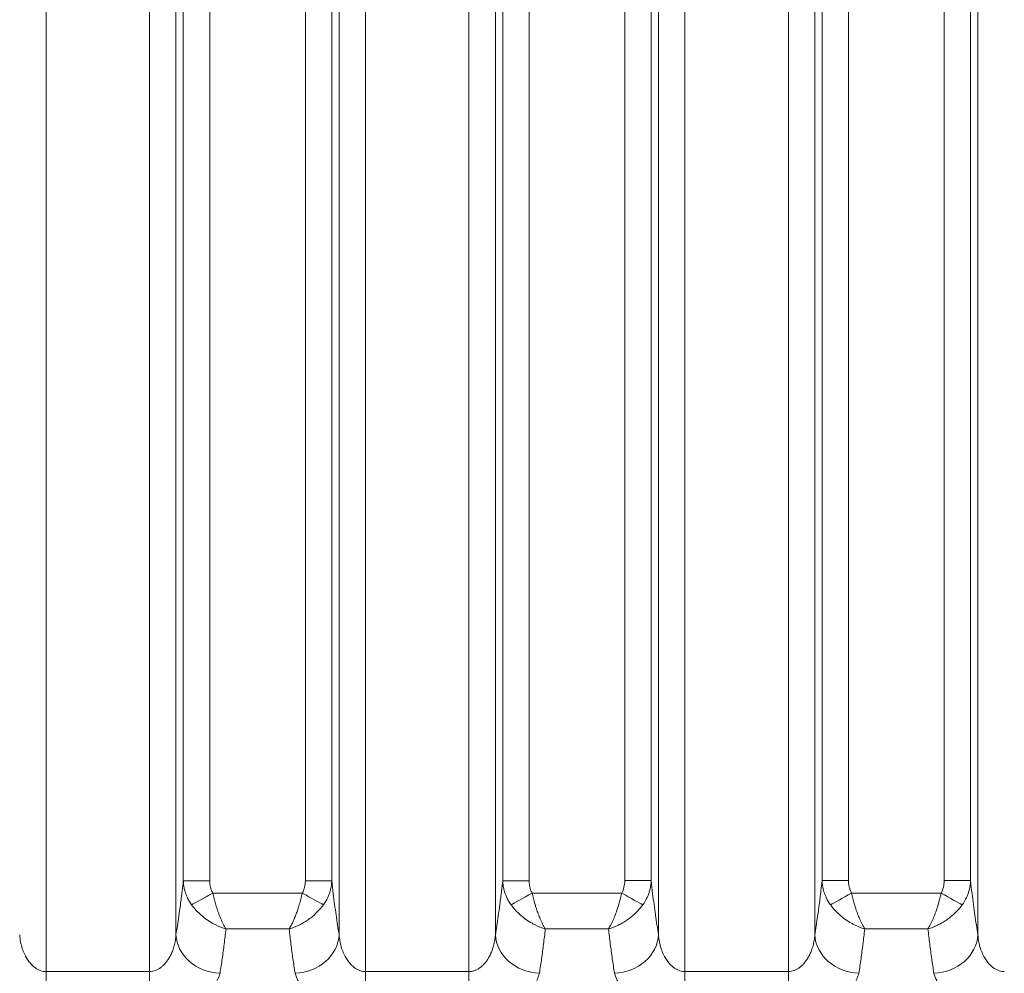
# Model space of a CAD drawing. Header units: millimetres. Extents: x 5 to 415, y 5 to 292.
# Tile 117 of 199: x 314 to 325, y 143 to 153. Entities that reach past the tile are written whole.
import ezdxf

# ---------------------------------------------------------------- set-up
doc = ezdxf.new("R2010")
doc.units = ezdxf.units.MM
doc.layers.add('Bemaßung (ISO)', color=7, linetype='Continuous', lineweight=25)
doc.layers.add('Sichtbar schmal (ISO)', color=7, linetype='Continuous', lineweight=18)
doc.styles.add('Notiztext (ISO)', font='isocpeur.ttf')
doc.dimstyles.new('Standard (ISO)', dxfattribs={"dimtxt": 3.5, "dimasz": 2.5, "dimexe": 2, "dimexo": 0, "dimgap": 0.762, "dimtad": 1, "dimtoh": 1, "dimdec": 8, "dimdsep": 46, "dimtxsty": 'Notiztext (ISO)', "dimcen": 0.09, "dimdle": 10, "dimclrd": 256, "dimclre": 256, "dimclrt": 256, "dimadec": 6, "dimazin": 2, "dimtfac": 0.514286, "dimtdec": 3, "dimtmove": 0, "dimatfit": 3, "dimfxl": 1, "dimtolj": 1, "dimlwd": -1, "dimlwe": -1, "dimarcsym": 0})

# ---------------------------------------------------------------- blocks, each defined once
blk = doc.blocks.new('*D10')
at = {"layer": 'Bemaßung (ISO)', "transparency": 16777216}
for p, q in [((283.693, 148.968), (283.693, 123.426)), ((378.693, 148.968), (378.693, 123.426)), ((286.193, 125.426), (376.193, 125.426))]:
    blk.add_line(p, q, dxfattribs=at)
for points in [[(286.193, 125.842), (286.193, 125.009), (283.693, 125.426)], [(376.193, 125.842), (376.193, 125.009), (378.693, 125.426)]]:
    blk.add_solid(points, dxfattribs=at)
at = {"layer": 'Defpoints', "color": 0, "transparency": 16777216}
for p in [(283.693, 148.968), (378.693, 148.968), (378.693, 125.426)]:
    blk.add_point(p, dxfattribs=at)
at = {"layer": 'Bemaßung (ISO)', "transparency": 16777216, "insert": (329.093, 129.688), "char_height": 3.5, "attachment_point": 1, "style": 'Notiztext (ISO)'}
blk.add_mtext('\\A1;95', dxfattribs=at)

msp = doc.modelspace()

# ---------------------------------------------------------------- linework, layer by layer
at = {"layer": 'Sichtbar schmal (ISO)'}
for p, q in [((314.34916137, 163.62427919), (314.34916021, 142.64001751)), ((315.51934812, 163.62427936), (315.51934927, 142.63998461)), ((317.96211197, 163.6242792), (317.96211122, 142.6399527)), ((319.13229869, 163.62427936), (319.13229942, 142.63995243)), ((321.57506256, 163.6242792), (321.57506223, 142.63997345)), ((322.74524926, 163.62427936), (322.74524956, 142.63999119)), ((315.81820658, 143.0569177), (315.81820683, 163.20860275)), ((317.66325331, 163.20860141), (317.66325357, 143.05692787)), ((319.4311574, 163.20860277), (319.43115714, 143.05699472)), ((321.27620388, 163.20860141), (321.27620414, 143.05702085)), ((323.04410772, 143.05711939), (323.04410797, 163.20860275)), ((324.88915445, 163.20860141), (324.88915471, 143.05714918)), ((315.90102188, 162.62695453), (315.90102185, 143.66831192)), ((316.19988038, 162.62695443), (316.19988033, 143.66831191)), ((317.28157959, 143.66835964), (317.28158071, 162.62695444)), ((317.58043825, 143.66835973), (317.58043817, 162.62695325)), ((319.51397245, 162.62695453), (319.51397242, 143.66849709)), ((319.81283095, 162.62695443), (319.8128309, 143.66849708)), ((320.89453016, 143.66855604), (320.89453128, 162.62695444)), ((321.19338882, 143.66855613), (321.19338874, 162.62695325)), ((323.12692302, 162.62695453), (323.12692299, 143.66871501)), ((323.42578152, 162.62695443), (323.42578147, 143.668715)), ((324.50748073, 143.66877263), (324.50748185, 162.62695444)), ((324.80633939, 143.66877272), (324.80633931, 162.62695325)), ((316.19988033, 143.66831191), (315.90102188, 143.66831191)), ((317.58043807, 143.66835964), (317.28157959, 143.66835964)), ((319.8128309, 143.66849707), (319.51397245, 143.66849707)), ((321.19338864, 143.66855603), (320.89453016, 143.66855603)), ((323.42578147, 143.668715), (323.12692302, 143.668715)), ((324.80633921, 143.66877263), (324.50748073, 143.66877263)), ((316.23420885, 143.52743005), (317.24723805, 143.52746304)), ((319.84716584, 143.52759995), (320.86018505, 143.5276495)), ((323.46012097, 143.52780601), (324.47313093, 143.52785408)), ((316.38319374, 143.12262177), (317.09833302, 143.12265962)), ((319.99615188, 143.12281184), (320.71128858, 143.12285887)), ((323.60910298, 143.12303318), (324.32423809, 143.12307823)), ((314.3491601, 142.64001751), (314.34914805, 142.21398417)), ((315.51934927, 142.63998461), (314.34916021, 142.64001751)), ((315.51934942, 142.63998461), (315.51933737, 142.21394374)), ((317.96211115, 142.6399527), (317.96211096, 142.21393755)), ((319.13229942, 142.63995243), (317.96211122, 142.6399527)), ((319.13229951, 142.63995243), (319.13229932, 142.21393045)), ((321.5750622, 142.63997345), (321.57506863, 142.21397458)), ((322.74524956, 142.63999119), (321.57506223, 142.63997345)), ((322.7452496, 142.63999119), (322.74525603, 142.21398692))]:
    msp.add_line(p, q, dxfattribs=at)
for centre, major_axis, ratio, start_param, end_param in [((317.05318701, 143.70220107), (0.07535229, -0.27264899), 0.7907761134, 0.6790749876, 1.2340738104), ((320.66615688, 143.70238528), (0.07531281, -0.27264759), 0.7907557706, 0.67917485, 1.2342277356), ((324.27912648, 143.70258993), (0.07527388, -0.2726464), 0.790735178, 0.6792636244, 1.2343796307), ((316.23413742, 143.5275679), (-0.26243066, -0.14536207), 0.0005173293, 0.4282102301, 1.570781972), ((317.24737118, 143.52769779), (0.26237394, -0.14546424), 0.0008995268, 4.712380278, 5.8549314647), ((319.84709481, 143.52773717), (-0.26242463, -0.14537295), 0.0005148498, 0.4282566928, 1.5707817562), ((320.86031812, 143.52788421), (0.26237131, -0.14546897), 0.0008993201, 4.7123804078, 5.8549052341), ((323.46005018, 143.52794291), (-0.26242071, -0.14538004), 0.0005135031, 0.4282942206, 1.5707815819), ((324.47326391, 143.52808872), (0.26236732, -0.14547618), 0.0008989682, 4.7123805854, 5.8548680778), ((316.316304, 143.05691782), (-0.49394924, 0.07755095), 0.8709933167, 0.1783411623, 1.7067092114), ((317.16515622, 143.0569282), (0.49394984, 0.07754712), 0.8709800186, 4.5765070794, 6.1048497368), ((319.92925456, 143.05699468), (-0.4939522, 0.07753207), 0.8709419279, 0.1783075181, 1.7066859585), ((320.77810679, 143.05702119), (0.49395266, 0.07752918), 0.8709313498, 4.5765614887, 6.1048813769), ((323.54220513, 143.05711956), (-0.49395469, 0.07751622), 0.8708990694, 0.1782800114, 1.7066563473), ((324.39105736, 143.05714952), (0.49395498, 0.07751439), 0.8708912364, 4.57659594, 6.1049074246)]:
    msp.add_ellipse(centre, major_axis=major_axis, ratio=ratio, start_param=start_param, end_param=end_param, dxfattribs=at)
for points, knots in [([(315.90102188, 143.66831194), (315.89680747, 143.62862708), (315.89248351, 143.5901295), (315.88806515, 143.5526955), (315.88173886, 143.4990968), (315.87521903, 143.44767856), (315.86855269, 143.39790215), (315.8626047, 143.35348956), (315.85654007, 143.31038402), (315.85038918, 143.26815469), (315.8448697, 143.23026037), (315.83928077, 143.1930716), (315.83364202, 143.15626703), (315.82853306, 143.12292049), (315.82338321, 143.08988935), (315.81820658, 143.0569179)], [0.00000001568, 0.00000001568, 0.00000001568, 0.00000001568, 0.16965229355, 0.16965229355, 0.16965229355, 0.41256368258, 0.41256368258, 0.41256368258, 0.6292993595, 0.6292993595, 0.6292993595, 0.82378631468, 0.82378631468, 0.82378631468, 1, 1, 1, 1]), ([(315.9010218, 143.66831193), (315.90166449, 143.64899124), (315.90347889, 143.62972274), (315.9063769, 143.61088729), (315.90851388, 143.59699815), (315.91123625, 143.58334485), (315.91445332, 143.57007274), (315.91666956, 143.56092962), (315.91911811, 143.55196854), (315.92179638, 143.5431348), (315.92827819, 143.52175587), (315.93607005, 143.50111376), (315.94553669, 143.48051131), (315.94699205, 143.47734398), (315.94848754, 143.4741782), (315.95002296, 143.471016), (315.96260171, 143.44510999), (315.97791609, 143.41948012), (315.99543275, 143.39527415)], [0.00000006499, 0.00000006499, 0.00000006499, 0.00000006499, 0.19185832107, 0.19185832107, 0.19185832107, 0.33333333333, 0.33333333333, 0.33333333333, 0.43079506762, 0.43079506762, 0.43079506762, 0.66666666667, 0.66666666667, 0.66666666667, 0.70292849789, 0.70292849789, 0.70292849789, 1, 1, 1, 1]), ([(316.23420885, 143.52743005), (316.22759183, 143.53938046), (316.22189061, 143.55217375), (316.21700216, 143.56593342), (316.21667558, 143.56685265), (316.2163527, 143.56777626), (316.21603351, 143.5687043), (316.21229406, 143.57957681), (316.20904811, 143.59104265), (316.2064959, 143.60295894), (316.20556936, 143.60728494), (316.20473393, 143.61166945), (316.20399775, 143.61610293), (316.20279946, 143.62331936), (316.20186911, 143.63067176), (316.201197, 143.63816723), (316.20031879, 143.64796121), (316.19988034, 143.65799941), (316.19988033, 143.66831191)], [0, 0, 0, 0, 0.3124589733, 0.3124589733, 0.3124589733, 0.33333333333, 0.33333333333, 0.33333333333, 0.5778860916, 0.5778860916, 0.5778860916, 0.66666666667, 0.66666666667, 0.66666666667, 0.81117609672, 0.81117609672, 0.81117609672, 0.99999997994, 0.99999997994, 0.99999997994, 0.99999997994]), ([(317.48599639, 143.39527209), (317.50487905, 143.4213192), (317.52155902, 143.44950263), (317.53528141, 143.47915411), (317.5490038, 143.50880559), (317.55979258, 143.53991522), (317.56739043, 143.57172097), (317.57498828, 143.60352672), (317.57936314, 143.63603215), (317.58043807, 143.66835974)], [0, 0, 0, 0, 0.33333333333, 0.33333333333, 0.33333333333, 0.66666666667, 0.66666666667, 0.66666666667, 0.99999990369, 0.99999990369, 0.99999990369, 0.99999990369]), ([(317.66325356, 143.05692774), (317.6517369, 143.13028581), (317.64035222, 143.20396899), (317.62925664, 143.28068521), (317.6181339, 143.35758918), (317.60730168, 143.43754107), (317.59695017, 143.5230069), (317.59129185, 143.56972404), (317.58577715, 143.61808869), (317.58043807, 143.66835975)], [0, 0, 0, 0, 0.39209492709, 0.39209492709, 0.39209492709, 0.78514943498, 0.78514943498, 0.78514943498, 0.9999999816, 0.9999999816, 0.9999999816, 0.9999999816]), ([(319.51397245, 143.6684971), (319.50977504, 143.62897021), (319.50546902, 143.59062033), (319.50106934, 143.55332556), (319.49473888, 143.49966414), (319.48821451, 143.44818709), (319.48154335, 143.39835495), (319.47559093, 143.35389171), (319.46952166, 143.31073802), (319.46336597, 143.26846226), (319.45784211, 143.23052569), (319.45224866, 143.19329607), (319.44660531, 143.15645157), (319.44149216, 143.12306872), (319.43633805, 143.09000201), (319.43115714, 143.05699501)], [0.00000001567, 0.00000001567, 0.00000001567, 0.00000001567, 0.16896063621, 0.16896063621, 0.16896063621, 0.41206892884, 0.41206892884, 0.41206892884, 0.6289848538, 0.6289848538, 0.6289848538, 0.82363649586, 0.82363649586, 0.82363649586, 1, 1, 1, 1]), ([(319.51397237, 143.66849709), (319.51461524, 143.64917176), (319.51643037, 143.62989866), (319.51932961, 143.61105891), (319.52146682, 143.59717104), (319.52418929, 143.58351902), (319.52740638, 143.57024816), (319.52962341, 143.56110263), (319.53207287, 143.55213926), (319.53475217, 143.5433033), (319.54123489, 143.52192425), (319.54902768, 143.50128207), (319.55849534, 143.48067957), (319.5599513, 143.47751126), (319.56144743, 143.47434451), (319.56298351, 143.47118134), (319.57556433, 143.44527417), (319.59088119, 143.41964328), (319.60840054, 143.39543659)], [0.00000006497, 0.00000006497, 0.00000006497, 0.00000006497, 0.19188428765, 0.19188428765, 0.19188428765, 0.33333333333, 0.33333333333, 0.33333333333, 0.43081198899, 0.43081198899, 0.43081198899, 0.66666666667, 0.66666666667, 0.66666666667, 0.70293701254, 0.70293701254, 0.70293701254, 1, 1, 1, 1]), ([(319.8128309, 143.66849708), (319.81283091, 143.65820049), (319.81332333, 143.64816011), (319.81424545, 143.63835365), (319.81493771, 143.63099171), (319.81587267, 143.62376116), (319.81703257, 143.61664958), (319.81777491, 143.61209818), (319.8186074, 143.60759586), (319.81952988, 143.6031511), (319.82196876, 143.5913999), (319.82503928, 143.58005143), (319.82871039, 143.56926196), (319.82907555, 143.56818874), (319.82944681, 143.56712107), (319.82982407, 143.56605884), (319.83467408, 143.55240277), (319.84049509, 143.53964613), (319.84716584, 143.52759995)], [0.0000000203, 0.0000000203, 0.0000000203, 0.0000000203, 0.19039742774, 0.19039742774, 0.19039742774, 0.33333333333, 0.33333333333, 0.33333333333, 0.42481209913, 0.42481209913, 0.42481209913, 0.66666666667, 0.66666666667, 0.66666666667, 0.69072365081, 0.69072365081, 0.69072365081, 1, 1, 1, 1]), ([(321.09893777, 143.39545647), (321.11782201, 143.42150411), (321.1345035, 143.44968832), (321.14822717, 143.47934075), (321.16195091, 143.50899331), (321.1727408, 143.5401042), (321.1803395, 143.57191159), (321.1879382, 143.60371896), (321.19231361, 143.6362264), (321.19338864, 143.66855614)], [0.00000150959, 0.00000150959, 0.00000150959, 0.00000150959, 0.33333333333, 0.33333333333, 0.33333333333, 0.66666666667, 0.66666666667, 0.66666666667, 0.99999990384, 0.99999990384, 0.99999990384, 0.99999990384]), ([(321.27620413, 143.05702072), (321.26468638, 143.13040316), (321.25330059, 143.20411108), (321.2422039, 143.28085185), (321.23107985, 143.35778174), (321.22024633, 143.43775946), (321.2098935, 143.52325065), (321.20423778, 143.56995423), (321.19872551, 143.61830325), (321.19338864, 143.66855615)], [0, 0, 0, 0, 0.39214026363, 0.39214026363, 0.39214026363, 0.78524696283, 0.78524696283, 0.78524696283, 0.99999998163, 0.99999998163, 0.99999998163, 0.99999998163]), ([(323.12692302, 143.66871502), (323.12273835, 143.62930586), (323.11844576, 143.59106602), (323.11406007, 143.55387496), (323.10772648, 143.50016561), (323.10119871, 143.44864355), (323.09452394, 143.39876867), (323.08856821, 143.35426659), (323.08249546, 143.31107592), (323.07633618, 143.26876453), (323.07080902, 143.23079556), (323.06521219, 143.19353464), (323.0595654, 143.15665926), (323.05444913, 143.12324835), (323.04929185, 143.09015393), (323.04410772, 143.05711956)], [0.00000001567, 0.00000001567, 0.00000001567, 0.00000001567, 0.16844260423, 0.16844260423, 0.16844260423, 0.41169840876, 0.41169840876, 0.41169840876, 0.62874933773, 0.62874933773, 0.62874933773, 0.8235243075, 0.8235243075, 0.8235243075, 1, 1, 1, 1]), ([(323.12692294, 143.66871501), (323.12756593, 143.64938642), (323.12938159, 143.63011011), (323.1322817, 143.61126736), (323.13441907, 143.5973803), (323.13714165, 143.58372912), (323.14035876, 143.57045907), (323.14257635, 143.5613119), (323.14502644, 143.55234696), (323.14770646, 143.54350949), (323.15418984, 143.52213028), (323.16198331, 143.50148799), (323.17145175, 143.4808854), (323.17290812, 143.47771643), (323.17440468, 143.47454902), (323.17594121, 143.4713852), (323.18852353, 143.44547718), (323.20384218, 143.41984552), (323.2213635, 143.39563828)], [0.00000006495, 0.00000006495, 0.00000006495, 0.00000006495, 0.19190205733, 0.19190205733, 0.19190205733, 0.33333333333, 0.33333333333, 0.33333333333, 0.43082331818, 0.43082331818, 0.43082331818, 0.66666666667, 0.66666666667, 0.66666666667, 0.70294262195, 0.70294262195, 0.70294262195, 1, 1, 1, 1]), ([(323.42578147, 143.668715), (323.42578148, 143.65841667), (323.42627415, 143.64837451), (323.42719669, 143.63856596), (323.42788902, 143.63120497), (323.42882399, 143.62397511), (323.42998388, 143.61686384), (323.43072643, 143.61231123), (323.43155916, 143.60780757), (323.43248192, 143.60336145), (323.43492116, 143.59160849), (323.43799218, 143.58025794), (323.44166378, 143.56946768), (323.4420287, 143.56839523), (323.44239971, 143.56732833), (323.44277671, 143.56626686), (323.44762775, 143.55260854), (323.45344996, 143.53985187), (323.46012097, 143.52780601)], [0.00000002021, 0.00000002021, 0.00000002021, 0.00000002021, 0.19042533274, 0.19042533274, 0.19042533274, 0.33333333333, 0.33333333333, 0.33333333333, 0.42482246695, 0.42482246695, 0.42482246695, 0.66666666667, 0.66666666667, 0.66666666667, 0.69070375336, 0.69070375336, 0.69070375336, 1, 1, 1, 1]), ([(324.71187589, 143.3956567), (324.73076259, 143.42170538), (324.74744629, 143.44989098), (324.76117176, 143.479545), (324.77489729, 143.50919915), (324.78568859, 143.54031181), (324.79328832, 143.57212127), (324.80088804, 143.60393072), (324.80526407, 143.63644055), (324.80633921, 143.66877272)], [0.00000150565, 0.00000150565, 0.00000150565, 0.00000150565, 0.33333333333, 0.33333333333, 0.33333333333, 0.66666666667, 0.66666666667, 0.66666666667, 0.99999990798, 0.99999990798, 0.99999990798, 0.99999990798]), ([(324.8891547, 143.05714904), (324.87763611, 143.13055117), (324.86624948, 143.20427907), (324.85515194, 143.28103971), (324.84402691, 143.3579905), (324.83319239, 143.43798908), (324.82283858, 143.52350079), (324.81718483, 143.57019487), (324.81167441, 143.61853283), (324.80633921, 143.66877274)], [0, 0, 0, 0, 0.3921745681, 0.3921745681, 0.3921745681, 0.78532066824, 0.78532066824, 0.78532066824, 0.99999998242, 0.99999998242, 0.99999998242, 0.99999998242]), ([(316.38319374, 143.12262136), (316.37274176, 143.1390253), (316.362723, 143.15709664), (316.35305514, 143.17629205), (316.3432977, 143.19566531), (316.3339119, 143.21616157), (316.32505506, 143.23701751), (316.31737009, 143.25511397), (316.31008199, 143.27345423), (316.30302307, 143.292311), (316.29604296, 143.31095726), (316.28928616, 143.33011412), (316.28270047, 143.3502449), (316.28066543, 143.35646548), (316.27864735, 143.36278024), (316.27664763, 143.36920523), (316.27271882, 143.38182824), (316.26885612, 143.39486661), (316.26504819, 143.40823612), (316.25966399, 143.42713987), (316.25438859, 143.44670279), (316.24922533, 143.46669081), (316.24408383, 143.48659458), (316.23905364, 143.50691729), (316.23420885, 143.52743005)], [0, 0, 0, 0, 0.1658981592, 0.1658981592, 0.1658981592, 0.3333333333, 0.3333333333, 0.3333333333, 0.4786149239, 0.4786149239, 0.4786149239, 0.6222745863, 0.6222745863, 0.6222745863, 0.6666666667, 0.6666666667, 0.6666666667, 0.7538826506, 0.7538826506, 0.7538826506, 0.8772012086, 0.8772012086, 0.8772012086, 1, 1, 1, 1]), ([(317.24723805, 143.52746304), (317.24170373, 143.50397489), (317.23592048, 143.48072552), (317.22999407, 143.45805525), (317.22455089, 143.43723345), (317.21898663, 143.41690518), (317.21328594, 143.39733205), (317.2105166, 143.38782359), (317.20771488, 143.37849404), (317.20487525, 143.36937408), (317.20207038, 143.36036582), (317.19922765, 143.35156709), (317.1963505, 143.34293729), (317.19052382, 143.3254607), (317.18455865, 143.30867071), (317.17842013, 143.29228375), (317.17227678, 143.2758839), (317.16595922, 143.25988503), (317.15937776, 143.2441157), (317.15835953, 143.241676), (317.15733491, 143.23924206), (317.1563034, 143.23681357), (317.15096883, 143.22425426), (317.14548768, 143.21184924), (317.13985115, 143.19975195), (317.13339226, 143.18588973), (317.12672984, 143.1724322), (317.11986472, 143.15960431), (317.11289842, 143.14658736), (317.10567488, 143.13419413), (317.09833302, 143.12265987)], [0, 0, 0, 0, 0.1409655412, 0.1409655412, 0.1409655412, 0.2704371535, 0.2704371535, 0.2704371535, 0.3333333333, 0.3333333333, 0.3333333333, 0.3954592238, 0.3954592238, 0.3954592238, 0.5212733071, 0.5212733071, 0.5212733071, 0.6471863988, 0.6471863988, 0.6471863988, 0.6666666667, 0.6666666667, 0.6666666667, 0.7674118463, 0.7674118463, 0.7674118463, 0.8828552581, 0.8828552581, 0.8828552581, 1, 1, 1, 1]), ([(319.99615188, 143.1228115), (319.98570032, 143.13921529), (319.97568245, 143.1572859), (319.96601456, 143.17648075), (319.95625697, 143.19585372), (319.94687071, 143.21634956), (319.93801384, 143.23720475), (319.9303291, 143.25529994), (319.92304125, 143.27363875), (319.91598256, 143.29249393), (319.90900249, 143.31113911), (319.90224572, 143.33029477), (319.89565999, 143.35042422), (319.89362474, 143.356645), (319.89160645, 143.36295996), (319.8896065, 143.36938517), (319.8856778, 143.38200686), (319.88181516, 143.39504384), (319.87800727, 143.4084119), (319.87262281, 143.42731467), (319.8673471, 143.44687659), (319.86218349, 143.4668636), (319.85704163, 143.48676641), (319.85201104, 143.50708815), (319.84716584, 143.52759995)], [0, 0, 0, 0, 0.1658969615, 0.1658969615, 0.1658969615, 0.3333333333, 0.3333333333, 0.3333333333, 0.4786109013, 0.4786109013, 0.4786109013, 0.6222703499, 0.6222703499, 0.6222703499, 0.6666666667, 0.6666666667, 0.6666666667, 0.7538789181, 0.7538789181, 0.7538789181, 0.8771991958, 0.8771991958, 0.8771991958, 1, 1, 1, 1]), ([(320.86018505, 143.5276495), (320.84709928, 143.47211246), (320.83287353, 143.41790139), (320.81782516, 143.36957061), (320.80277678, 143.32123983), (320.78690579, 143.27856854), (320.76925637, 143.23701476), (320.75160708, 143.19546128), (320.73217933, 143.15567666), (320.71128974, 143.12285931)], [0, 0, 0, 0, 0.33333333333, 0.33333333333, 0.33333333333, 0.66666666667, 0.66666666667, 0.66666666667, 0.9999975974, 0.9999975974, 0.9999975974, 0.9999975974]), ([(323.60910298, 143.1230329), (323.59865184, 143.13943695), (323.58863449, 143.15750738), (323.578967, 143.1767018), (323.56920964, 143.19607466), (323.5598236, 143.21657012), (323.550967, 143.23742475), (323.54328271, 143.25551896), (323.53599527, 143.27385668), (323.52893697, 143.29271066), (323.52195717, 143.31135494), (323.51520065, 143.33050962), (323.50861512, 143.350638), (323.50657979, 143.35685888), (323.50456141, 143.36317395), (323.50256137, 143.36959928), (323.49863288, 143.38221995), (323.49477044, 143.39525584), (323.49096271, 143.40862279), (323.48557826, 143.42752477), (323.48030253, 143.44708587), (323.47513887, 143.46707206), (323.46999695, 143.48697408), (323.46496629, 143.50729501), (323.46012097, 143.52780601)], [0, 0, 0, 0, 0.1658955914, 0.1658955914, 0.1658955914, 0.3333333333, 0.3333333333, 0.3333333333, 0.478608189, 0.478608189, 0.478608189, 0.6222673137, 0.6222673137, 0.6222673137, 0.6666666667, 0.6666666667, 0.6666666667, 0.7538762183, 0.7538762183, 0.7538762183, 0.8771978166, 0.8771978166, 0.8771978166, 1, 1, 1, 1]), ([(324.47313093, 143.52785408), (324.46004507, 143.47232035), (324.44581938, 143.41811232), (324.43077117, 143.36978371), (324.41572297, 143.3214551), (324.39985226, 143.2787852), (324.38220338, 143.23723245), (324.36455466, 143.19568004), (324.34512776, 143.15589601), (324.32423937, 143.12307851)], [0, 0, 0, 0, 0.33333333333, 0.33333333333, 0.33333333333, 0.66666666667, 0.66666666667, 0.66666666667, 0.99999732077, 0.99999732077, 0.99999732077, 0.99999732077]), ([(316.38319374, 143.12262136), (316.34412506, 143.13386949), (316.30570898, 143.14896519), (316.26877185, 143.16719797), (316.25695867, 143.17302915), (316.2452923, 143.1791817), (316.23378912, 143.18563558), (316.18631809, 143.21226927), (316.14174225, 143.24399277), (316.1014697, 143.27946098), (316.06119715, 143.31492918), (316.02527328, 143.35418549), (315.99543275, 143.39527415)], [0.00000000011, 0.00000000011, 0.00000000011, 0.00000000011, 0.25255998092, 0.25255998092, 0.25255998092, 0.33333333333, 0.33333333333, 0.33333333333, 0.66666666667, 0.66666666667, 0.66666666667, 1, 1, 1, 1]), ([(317.09833302, 143.12265962), (317.11682219, 143.12804612), (317.15297348, 143.14025293), (317.20619759, 143.1633293), (317.25746116, 143.19050568), (317.3068429, 143.22173407), (317.35408594, 143.25684588), (317.39968241, 143.29643351), (317.44467848, 143.34240492), (317.47248302, 143.37669632), (317.48599639, 143.39527209)], [0, 0, 0, 0, 0.1265544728, 0.2471247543, 0.367495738, 0.4879931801, 0.6065253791, 0.7268857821, 0.8558617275, 1, 1, 1, 1]), ([(319.99615188, 143.12281151), (319.95635892, 143.13427504), (319.917272, 143.14971928), (319.87974769, 143.16838335), (319.86850061, 143.1739775), (319.85738957, 143.17986149), (319.84642821, 143.1860179), (319.79889583, 143.21271429), (319.75430045, 143.24449508), (319.71409256, 143.27994287), (319.67388466, 143.31539065), (319.63810287, 143.35454278), (319.60840054, 143.39543659)], [0, 0, 0, 0, 0.2564639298, 0.2564639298, 0.2564639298, 0.3333333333, 0.3333333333, 0.3333333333, 0.6666666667, 0.6666666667, 0.6666666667, 1, 1, 1, 1]), ([(320.71128674, 143.12286234), (320.72977874, 143.12824973), (320.76592427, 143.14045073), (320.8191507, 143.16353011), (320.87041132, 143.19070473), (320.91979118, 143.22193167), (320.9670322, 143.25704127), (321.01262689, 143.29662597), (321.05762058, 143.34259368), (321.08542541, 143.3768812), (321.09893841, 143.39545513)], [0.00000159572, 0.00000159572, 0.00000159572, 0.00000159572, 0.1265727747, 0.24714090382, 0.36750985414, 0.48800548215, 0.60653594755, 0.72689384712, 0.85586627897, 0.99999909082, 0.99999909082, 0.99999909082, 0.99999909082]), ([(323.60910298, 143.12303291), (323.56876718, 143.13465805), (323.52917558, 143.15036615), (323.49120891, 143.16935828), (323.48039959, 143.17476545), (323.46971779, 143.18043945), (323.45917534, 143.18636472), (323.41160356, 143.21310193), (323.3669956, 143.24491997), (323.32683008, 143.28035414), (323.28666455, 143.31578832), (323.25097559, 143.354872), (323.2213635, 143.39563828)], [0, 0, 0, 0, 0.25946282, 0.25946282, 0.25946282, 0.3333333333, 0.3333333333, 0.3333333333, 0.6666666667, 0.6666666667, 0.6666666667, 1, 1, 1, 1]), ([(324.32423603, 143.12308215), (324.34272764, 143.1284694), (324.37887151, 143.14067006), (324.43209576, 143.16374826), (324.48335454, 143.19092124), (324.5327329, 143.22214611), (324.57997264, 143.25725321), (324.62556619, 143.29683483), (324.67055892, 143.34279862), (324.69836351, 143.37708309), (324.71187653, 143.39565536)], [0.00000190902, 0.00000190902, 0.00000190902, 0.00000190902, 0.12657291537, 0.24714111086, 0.36751032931, 0.48800657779, 0.60653779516, 0.72689579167, 0.85586755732, 0.99999909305, 0.99999909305, 0.99999909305, 0.99999909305]), ([(316.38319374, 143.12262197), (316.37673406, 143.0626901), (316.36989708, 143.00467227), (316.36292928, 142.94930684), (316.35596147, 142.89394141), (316.34886283, 142.84112312), (316.3411339, 142.78680778), (316.33340497, 142.73249245), (316.32504574, 142.67678895), (316.31630811, 142.62015111)], [0, 0, 0, 0, 0.3333333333, 0.3333333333, 0.3333333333, 0.6666666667, 0.6666666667, 0.6666666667, 1, 1, 1, 1]), ([(317.16516314, 142.62016857), (317.15659134, 142.67572901), (317.14834315, 142.73065783), (317.14054772, 142.78542776), (317.1327523, 142.8401977), (317.12540963, 142.89477809), (317.11837824, 142.95072313), (317.11134685, 143.00666817), (317.10462673, 143.06401046), (317.09833302, 143.12265915)], [0, 0, 0, 0, 0.3333333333, 0.3333333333, 0.3333333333, 0.6666666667, 0.6666666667, 0.6666666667, 1, 1, 1, 1]), ([(319.99615188, 143.12281212), (319.98969174, 143.06287541), (319.98285467, 143.00484992), (319.97588679, 142.9494739), (319.96891891, 142.89409787), (319.96182022, 142.84126622), (319.95409161, 142.78693962), (319.946363, 142.73261302), (319.93800447, 142.67690015), (319.92926773, 142.62025355)], [0, 0, 0, 0, 0.3333333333, 0.3333333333, 0.3333333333, 0.6666666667, 0.6666666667, 0.6666666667, 1, 1, 1, 1]), ([(320.77812123, 142.62028639), (320.7695497, 142.67585746), (320.76130159, 142.73079687), (320.75350607, 142.78557725), (320.74571056, 142.84035763), (320.73836763, 142.89494838), (320.73133559, 142.95090225), (320.72430354, 143.00685613), (320.71758237, 143.06420574), (320.71128928, 143.12285848)], [0, 0, 0, 0, 0.3333333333, 0.3333333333, 0.3333333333, 0.6666666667, 0.6666666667, 0.6666666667, 1, 1, 1, 1]), ([(323.60910298, 143.12303353), (323.60264254, 143.0630922), (323.59580531, 143.00506035), (323.58883741, 142.94967548), (323.58186951, 142.89429061), (323.57477095, 142.84144778), (323.56704274, 142.78711159), (323.55931454, 142.73277539), (323.5509567, 142.67705434), (323.54222085, 142.62039995)], [0, 0, 0, 0, 0.3333333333, 0.3333333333, 0.3333333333, 0.6666666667, 0.6666666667, 0.6666666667, 1, 1, 1, 1]), ([(324.39107283, 142.62043499), (324.38250136, 142.67601464), (324.37425324, 142.7309627), (324.36645745, 142.78575176), (324.35866165, 142.84054081), (324.35131818, 142.8951403), (324.3442858, 142.95110183), (324.33725342, 143.00706335), (324.33053213, 143.06441946), (324.32423887, 143.12307793)], [0, 0, 0, 0, 0.3333333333, 0.3333333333, 0.3333333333, 0.6666666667, 0.6666666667, 0.6666666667, 1, 1, 1, 1]), ([(314.3491601, 142.64001748), (314.33946335, 142.64001854), (314.31991572, 142.64157737), (314.29009974, 142.64875967), (314.25926411, 142.66147373), (314.22721108, 142.68082273), (314.194552, 142.7076809), (314.16208848, 142.74279626), (314.13083729, 142.78675687), (314.10203895, 142.84006008), (314.07725117, 142.90313917), (314.05846263, 142.97630008), (314.05194409, 143.02906581), (314.05030301, 143.05692408)], [0, 0, 0, 0, 0.05981262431, 0.12048964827, 0.18640603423, 0.25817501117, 0.33666143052, 0.42248878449, 0.5165605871, 0.61997914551, 0.73401571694, 0.86019315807, 0.99999962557, 0.99999962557, 0.99999962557, 0.99999962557]), ([(315.81820657, 143.05691743), (315.81690399, 143.0347975), (315.81226483, 142.99266343), (315.79956289, 142.93334646), (315.7828554, 142.88075231), (315.76331315, 142.8346341), (315.74188169, 142.79462926), (315.7191452, 142.76011223), (315.6952895, 142.7303327), (315.6702361, 142.70469899), (315.64389038, 142.68299814), (315.61618344, 142.66527789), (315.58665108, 142.65157449), (315.5542578, 142.64224813), (315.53138333, 142.639984), (315.51934942, 142.63998444)], [0, 0, 0, 0, 0.1109694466, 0.2121977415, 0.304935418, 0.3896777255, 0.4670906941, 0.5384764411, 0.6055925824, 0.670213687, 0.7336390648, 0.7962872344, 0.8591241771, 0.9257956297, 1, 1, 1, 1]), ([(317.96211115, 142.63995268), (317.95241485, 142.63995294), (317.93286742, 142.64151032), (317.90305116, 142.64869123), (317.87221439, 142.66140531), (317.8401601, 142.68075598), (317.8075, 142.70761765), (317.7750359, 142.74273853), (317.74378471, 142.78670677), (317.71498694, 142.84001988), (317.69020015, 142.9031113), (317.67141272, 142.97628701), (317.66489459, 143.02906385), (317.66325358, 143.05692801)], [0, 0, 0, 0, 0.05980759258, 0.12048370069, 0.18640019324, 0.25816967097, 0.33665698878, 0.42248533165, 0.51655813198, 0.61997781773, 0.73401553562, 0.86019361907, 0.9999996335, 0.9999996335, 0.9999996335, 0.9999996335]), ([(319.43115713, 143.05699437), (319.42987481, 143.03521271), (319.4253319, 142.99364), (319.4129195, 142.93501982), (319.3965542, 142.88287411), (319.37737116, 142.83701963), (319.356292, 142.79713518), (319.33392563, 142.76267756), (319.31052989, 142.73297413), (319.28608409, 142.70742611), (319.2604295, 142.6856808), (319.23306032, 142.66746375), (319.20308753, 142.65282194), (319.16925747, 142.64249754), (319.14507587, 142.63995269), (319.13229951, 142.63995227)], [0, 0, 0, 0, 0.1092492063, 0.2093176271, 0.3011313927, 0.3851785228, 0.4621167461, 0.5330604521, 0.5994882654, 0.663026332, 0.7251011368, 0.7867490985, 0.8511079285, 0.9212225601, 1, 1, 1, 1]), ([(321.5750622, 142.63997343), (321.5653663, 142.63997322), (321.55566343, 142.64074587), (321.54602836, 142.64227853), (321.53625274, 142.64383355), (321.52654688, 142.64617092), (321.51697192, 142.64925211), (321.50656983, 142.65259946), (321.49632228, 142.6568247), (321.48630125, 142.66185228), (321.47539036, 142.66732632), (321.46474793, 142.67375154), (321.45444637, 142.68100877), (321.4431805, 142.68894534), (321.43232216, 142.69787699), (321.42194011, 142.70763899), (321.41058702, 142.71831405), (321.39980324, 142.72998207), (321.3896477, 142.74243917), (321.37851664, 142.75609287), (321.36814001, 142.77069454), (321.35856409, 142.78601086), (321.34803672, 142.80284899), (321.33847677, 142.82055084), (321.32991571, 142.83886605), (321.32047569, 142.85906166), (321.31225004, 142.88000304), (321.30525352, 142.90142948), (321.29751218, 142.92513687), (321.29127494, 142.94943809), (321.28652881, 142.9740905), (321.28127011, 143.0014053), (321.27784453, 143.02915124), (321.27620415, 143.05702099)], [0, 0, 0, 0, 0.05980280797, 0.05980280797, 0.05980280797, 0.12047791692, 0.12047791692, 0.12047791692, 0.18639442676, 0.18639442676, 0.18639442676, 0.2581643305, 0.2581643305, 0.2581643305, 0.33665245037, 0.33665245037, 0.33665245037, 0.42248166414, 0.42248166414, 0.42248166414, 0.51655536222, 0.51655536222, 0.51655536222, 0.61997613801, 0.61997613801, 0.61997613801, 0.73401501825, 0.73401501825, 0.73401501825, 0.86019383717, 0.86019383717, 0.86019383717, 0.99999963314, 0.99999963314, 0.99999963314, 0.99999963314]), ([(323.04410771, 143.05711917), (323.04280526, 143.03499117), (323.03816642, 142.99283871), (323.02546403, 142.93348983), (323.00875063, 142.88085456), (322.98919268, 142.83468559), (322.96773304, 142.79462415), (322.94495719, 142.7600531), (322.92105701, 142.73023273), (322.89596397, 142.70458054), (322.86959359, 142.68288633), (322.84188805, 142.66519557), (322.81239028, 142.65153454), (322.78006614, 142.64224693), (322.75725067, 142.63999192), (322.7452496, 142.63999116)], [0, 0, 0, 0, 0.1109649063, 0.2122039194, 0.3049739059, 0.3897769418, 0.4672781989, 0.5387684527, 0.605985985, 0.6706820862, 0.7341346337, 0.7967587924, 0.8594983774, 0.9260044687, 1, 1, 1, 1]), ([(325.18801316, 142.6400353), (325.17831762, 142.64003494), (325.15877055, 142.64159129), (325.12895388, 142.64877201), (325.09811524, 142.66148835), (325.06605891, 142.68084415), (325.03339716, 142.7077141), (325.00093218, 142.74284659), (324.96968102, 142.78682993), (324.94088414, 142.84016188), (324.91609887, 142.90327608), (324.89731315, 142.97647847), (324.89079562, 143.02927487), (324.88915472, 143.05714932)], [0, 0, 0, 0, 0.05979861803, 0.12047282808, 0.18638932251, 0.25815956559, 0.33664835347, 0.42247829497, 0.51655274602, 0.61997445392, 0.7340143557, 0.86019388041, 0.99999962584, 0.99999962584, 0.99999962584, 0.99999962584]), ([(315.51933721, 142.21394357), (315.55213194, 142.21453044), (315.58413266, 142.21594481), (315.6151069, 142.21814811), (315.64424126, 142.22022053), (315.67247033, 142.22299256), (315.69966199, 142.22637467), (315.71943291, 142.22883379), (315.73865312, 142.23161649), (315.75727175, 142.23468568), (315.76401207, 142.23579679), (315.77066382, 142.23695435), (315.77723878, 142.23815755), (315.80278674, 142.24283277), (315.82719693, 142.24817973), (315.85111564, 142.25429528), (315.87474633, 142.26033718), (315.89790287, 142.26713518), (315.92097608, 142.27495573), (315.93225495, 142.27877865), (315.94350837, 142.28284783), (315.95475639, 142.28720547), (315.96515173, 142.29123277), (315.97563821, 142.29546107), (315.98608977, 142.2998599), (316.00722804, 142.30875656), (316.02820282, 142.31836103), (316.04823671, 142.32830351), (316.0696632, 142.3389371), (316.09000906, 142.34995293), (316.10876518, 142.36076711), (316.11680343, 142.36540171), (316.12455489, 142.36999775), (316.1320021, 142.37450614), (316.14522041, 142.38250824), (316.15711748, 142.39033626), (316.1681659, 142.39822968), (316.18791239, 142.41233732), (316.20505228, 142.42664107), (316.22083336, 142.44290338), (316.22902447, 142.45134426), (316.23682057, 142.46031828), (316.24417607, 142.47010088), (316.25010271, 142.47798312), (316.25588684, 142.48638577), (316.26147087, 142.49525105), (316.27272731, 142.51312192), (316.28315461, 142.5328602), (316.29246392, 142.55412613), (316.30148873, 142.57474218), (316.30947526, 142.59678846), (316.31630811, 142.62015111)], [0.00001368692, 0.00001368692, 0.00001368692, 0.00001368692, 0.0762133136, 0.0762133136, 0.0762133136, 0.1478866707, 0.1478866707, 0.1478866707, 0.2, 0.2, 0.2, 0.21886607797, 0.21886607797, 0.21886607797, 0.29217288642, 0.29217288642, 0.29217288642, 0.36459694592, 0.36459694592, 0.36459694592, 0.4, 0.4, 0.4, 0.43271921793, 0.43271921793, 0.43271921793, 0.49889384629, 0.49889384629, 0.49889384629, 0.56966838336, 0.56966838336, 0.56966838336, 0.6, 0.6, 0.6, 0.65383664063, 0.65383664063, 0.65383664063, 0.75005715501, 0.75005715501, 0.75005715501, 0.8, 0.8, 0.8, 0.84024103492, 0.84024103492, 0.84024103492, 0.92136000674, 0.92136000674, 0.92136000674, 1, 1, 1, 1]), ([(317.16516314, 142.62016857), (317.17404202, 142.59032917), (317.18480955, 142.56258384), (317.19713586, 142.53727964), (317.20956219, 142.51177015), (317.2236006, 142.48876359), (317.23837839, 142.46907018), (317.2579808, 142.44294731), (317.27993471, 142.42273175), (317.30640131, 142.40304634), (317.31967924, 142.39317044), (317.3342171, 142.38343926), (317.35101215, 142.37334928), (317.36198421, 142.36675759), (317.37365759, 142.35993902), (317.38597531, 142.35306028), (317.41122292, 142.33896095), (317.43926147, 142.32463798), (317.46866437, 142.31138116), (317.490643, 142.30147171), (317.51335363, 142.2921557), (317.5356847, 142.28378747), (317.54156692, 142.28158321), (317.54745288, 142.27945628), (317.55334156, 142.27740144), (317.58211148, 142.2673623), (317.61088084, 142.25903507), (317.63985085, 142.25191588), (317.66792667, 142.24501643), (317.69620477, 142.23924276), (317.72531224, 142.23433811), (317.7298152, 142.23357936), (317.73433898, 142.23284193), (317.73888628, 142.23212542), (317.76127822, 142.22859715), (317.78409807, 142.22550986), (317.80732738, 142.22292858), (317.83266605, 142.22011289), (317.85849294, 142.21789845), (317.88474248, 142.21637499), (317.91017238, 142.21489911), (317.93600131, 142.21407212), (317.96208983, 142.21393734)], [0, 0, 0, 0, 0.0995959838, 0.0995959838, 0.0995959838, 0.2, 0.2, 0.2, 0.3331835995, 0.3331835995, 0.3331835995, 0.4, 0.4, 0.4, 0.4436505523, 0.4436505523, 0.4436505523, 0.5331209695, 0.5331209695, 0.5331209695, 0.6, 0.6, 0.6, 0.6176165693, 0.6176165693, 0.6176165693, 0.7036846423, 0.7036846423, 0.7036846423, 0.7870961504, 0.7870961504, 0.7870961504, 0.8, 0.8, 0.8, 0.8635414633, 0.8635414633, 0.8635414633, 0.9328528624, 0.9328528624, 0.9328528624, 1, 1, 1, 1]), ([(319.13229911, 142.21393042), (319.16721504, 142.2146637), (319.20118586, 142.21628308), (319.23388759, 142.21873941), (319.2646496, 142.22105005), (319.2942912, 142.22410322), (319.32261119, 142.22777683), (319.33894947, 142.22989619), (319.35484532, 142.23222265), (319.37026238, 142.23472924), (319.38100038, 142.23647509), (319.39147825, 142.23833578), (319.40175638, 142.24030859), (319.42670558, 142.24509742), (319.45050061, 142.25053038), (319.47391408, 142.25675998), (319.49667465, 142.26281585), (319.51908016, 142.26963109), (319.54156733, 142.27752969), (319.5490316, 142.28015151), (319.55650153, 142.28289374), (319.56398505, 142.28577167), (319.57751256, 142.29097394), (319.59125596, 142.29653481), (319.60492894, 142.30238769), (319.62569929, 142.31127869), (319.64629119, 142.32084974), (319.66597292, 142.33074228), (319.68711242, 142.34136752), (319.7071976, 142.35235961), (319.72574649, 142.36315156), (319.7313154, 142.36639162), (319.73674852, 142.36961288), (319.74203971, 142.37279912), (319.75753012, 142.3821271), (319.77134545, 142.39128704), (319.78411936, 142.40061257), (319.80326539, 142.41459003), (319.82014066, 142.42893543), (319.83562582, 142.44509878), (319.84324059, 142.45304706), (319.85049682, 142.46143866), (319.85735035, 142.4704647), (319.86366493, 142.47878096), (319.86978351, 142.4876311), (319.87564855, 142.49695556), (319.88684007, 142.51474824), (319.89709582, 142.53425695), (319.90617501, 142.55519213), (319.91501009, 142.57556441), (319.92274228, 142.5972829), (319.92926773, 142.62025355)], [0.00001247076, 0.00001247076, 0.00001247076, 0.00001247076, 0.08054280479, 0.08054280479, 0.08054280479, 0.15629643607, 0.15629643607, 0.15629643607, 0.2, 0.2, 0.2, 0.23043956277, 0.23043956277, 0.23043956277, 0.30432878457, 0.30432878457, 0.30432878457, 0.3761575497, 0.3761575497, 0.3761575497, 0.4, 0.4, 0.4, 0.44309858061, 0.44309858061, 0.44309858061, 0.50856874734, 0.50856874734, 0.50856874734, 0.57888811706, 0.57888811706, 0.57888811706, 0.6, 0.6, 0.6, 0.66180684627, 0.66180684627, 0.66180684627, 0.75444533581, 0.75444533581, 0.75444533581, 0.8, 0.8, 0.8, 0.8419723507, 0.8419723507, 0.8419723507, 0.92206289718, 0.92206289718, 0.92206289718, 1, 1, 1, 1]), ([(320.77812123, 142.62028639), (320.78700181, 142.59044091), (320.79776948, 142.56269004), (320.81009495, 142.53738087), (320.82252246, 142.51186217), (320.83656161, 142.48884781), (320.85133989, 142.46914869), (320.87093986, 142.44302235), (320.89289065, 142.42280508), (320.91935303, 142.40311827), (320.93263182, 142.39323946), (320.9471708, 142.3835055), (320.96396788, 142.37341238), (320.97493865, 142.36682022), (320.98661065, 142.36000109), (320.99892695, 142.35312172), (321.02417424, 142.33901965), (321.05221286, 142.32469362), (321.08161616, 142.31143399), (321.10359566, 142.30152217), (321.12630737, 142.29220396), (321.14863946, 142.28383388), (321.15452106, 142.28162946), (321.1604064, 142.27950237), (321.16629447, 142.27744739), (321.19506521, 142.26740618), (321.22383544, 142.25907744), (321.25280621, 142.25195708), (321.28088311, 142.24505641), (321.30916218, 142.23928188), (321.33827051, 142.23437657), (321.34277248, 142.2336179), (321.34729527, 142.23288055), (321.35184157, 142.23216412), (321.37423532, 142.22863515), (321.39705698, 142.22554739), (321.42028842, 142.22296578), (321.44562714, 142.22014998), (321.47145435, 142.21793548), (321.49770504, 142.21641199), (321.52313387, 142.2149362), (321.54896245, 142.21410923), (321.57505185, 142.21397449)], [0, 0, 0, 0, 0.0995877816, 0.0995877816, 0.0995877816, 0.2, 0.2, 0.2, 0.3331736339, 0.3331736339, 0.3331736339, 0.4, 0.4, 0.4, 0.4436466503, 0.4436466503, 0.4436466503, 0.5331183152, 0.5331183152, 0.5331183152, 0.6, 0.6, 0.6, 0.6176146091, 0.6176146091, 0.6176146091, 0.7036845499, 0.7036845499, 0.7036845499, 0.7870989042, 0.7870989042, 0.7870989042, 0.8, 0.8, 0.8, 0.8635471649, 0.8635471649, 0.8635471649, 0.9328585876, 0.9328585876, 0.9328585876, 1, 1, 1, 1]), ([(322.74525592, 142.21398695), (322.77794533, 142.21455295), (322.80986004, 142.2159525), (322.84077027, 142.21814591), (322.86981771, 142.22020714), (322.897981, 142.22297099), (322.925133, 142.22634849), (322.94479044, 142.22879372), (322.96391564, 142.23156166), (322.98246091, 142.23461626), (322.98925803, 142.23573581), (322.99596737, 142.23690268), (323.00260069, 142.23811612), (323.0281201, 142.24278441), (323.05253568, 142.24812518), (323.07647224, 142.25423638), (323.10012071, 142.26027403), (323.123307, 142.26706945), (323.14640496, 142.274885), (323.15770739, 142.27870935), (323.16898318, 142.28277983), (323.18025101, 142.28713794), (323.19066982, 142.29116768), (323.20117685, 142.29539863), (323.21164678, 142.29980036), (323.23283628, 142.30870877), (323.25385324, 142.31832688), (323.27392439, 142.32828506), (323.29539037, 142.33893527), (323.3157701, 142.34997003), (323.33455875, 142.36080658), (323.34256118, 142.36542207), (323.35028011, 142.37000011), (323.35769864, 142.37449264), (323.37097256, 142.38253107), (323.3829217, 142.39039764), (323.39401945, 142.39833249), (323.41377147, 142.41245511), (323.43092945, 142.42678161), (323.44672294, 142.44305789), (323.45492556, 142.45151127), (323.46273142, 142.46049602), (323.47009431, 142.47028544), (323.47602609, 142.47817211), (323.48181296, 142.48657656), (323.48739789, 142.49544148), (323.49866605, 142.51332736), (323.50909627, 142.53307523), (323.51840175, 142.55434758), (323.527425, 142.57497477), (323.53540309, 142.59702992), (323.54222085, 142.62039995)], [0.00001050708, 0.00001050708, 0.00001050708, 0.00001050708, 0.07633994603, 0.07633994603, 0.07633994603, 0.14806944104, 0.14806944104, 0.14806944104, 0.2, 0.2, 0.2, 0.21903335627, 0.21903335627, 0.21903335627, 0.29225766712, 0.29225766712, 0.29225766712, 0.36460068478, 0.36460068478, 0.36460068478, 0.4, 0.4, 0.4, 0.43273199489, 0.43273199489, 0.43273199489, 0.498976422, 0.498976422, 0.498976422, 0.56982448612, 0.56982448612, 0.56982448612, 0.6, 0.6, 0.6, 0.65399272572, 0.65399272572, 0.65399272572, 0.75009010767, 0.75009010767, 0.75009010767, 0.8, 0.8, 0.8, 0.84020899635, 0.84020899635, 0.84020899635, 0.92133471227, 0.92133471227, 0.92133471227, 1, 1, 1, 1]), ([(324.39107283, 142.62043499), (324.39995485, 142.59058439), (324.41072274, 142.56282881), (324.42304764, 142.53751539), (324.435476, 142.51198949), (324.44951558, 142.48896898), (324.46429404, 142.46926531), (324.48389234, 142.44313549), (324.50584093, 142.42291632), (324.5323005, 142.40322772), (324.54557948, 142.39334681), (324.56011879, 142.38361082), (324.57691676, 142.3735154), (324.58788705, 142.36692236), (324.59955859, 142.36010225), (324.61187447, 142.35322186), (324.63712154, 142.3391173), (324.66516024, 142.32478854), (324.69456391, 142.31152635), (324.71654342, 142.30161275), (324.73925528, 142.29229285), (324.76158755, 142.28392129), (324.76746938, 142.2817164), (324.77335497, 142.27958887), (324.77924328, 142.27753347), (324.80801467, 142.26749037), (324.83678566, 142.25916013), (324.86575707, 142.25203853), (324.89383488, 142.24513659), (324.92211476, 142.23936106), (324.95122367, 142.23445489), (324.95572458, 142.23369629), (324.9602463, 142.232959), (324.96479149, 142.23224261), (324.98718701, 142.22871274), (325.01001036, 142.22562433), (325.03324381, 142.22304215), (325.05858245, 142.22022599), (325.08440987, 142.21801112), (325.11066167, 142.21648724), (325.13608986, 142.21501117), (325.1619186, 142.21418381), (325.18800957, 142.21404868)], [0, 0, 0, 0, 0.0995820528, 0.0995820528, 0.0995820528, 0.2, 0.2, 0.2, 0.3331682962, 0.3331682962, 0.3331682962, 0.4, 0.4, 0.4, 0.4436459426, 0.4436459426, 0.4436459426, 0.5331184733, 0.5331184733, 0.5331184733, 0.6, 0.6, 0.6, 0.617615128, 0.617615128, 0.617615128, 0.7036859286, 0.7036859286, 0.7036859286, 0.7871019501, 0.7871019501, 0.7871019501, 0.8, 0.8, 0.8, 0.8635524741, 0.8635524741, 0.8635524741, 0.9328635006, 0.9328635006, 0.9328635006, 1, 1, 1, 1])]:
    msp.add_open_spline(points, degree=3, knots=knots, dxfattribs=at)

# ---------------------------------------------------------------- dimensions: what is measured, and where the dimension line sits
at = {"layer": 'Bemaßung (ISO)'}
dim = msp.add_linear_dim(base=(378.6925323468, 125.425508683), p1=(283.6925323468, 148.9682400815), p2=(378.6925323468, 148.9682400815), angle=180, dimstyle='Standard (ISO)', override={"dimgap": 0.762, "dimtoh": 0, "dimdec": 8, "dimtol": 0, "dimlim": 0, "dimtp": 0, "dimtm": 0, "dimtdec": 3, "dimtofl": 0, "dimatfit": 1}, dxfattribs=at)
dim.commit()
dim.dimension.update_dxf_attribs({"geometry": '*D10', "text_midpoint": (331.1925323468, 125.425508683), "dimtype": 160})

doc.saveas('drawing.dxf')
